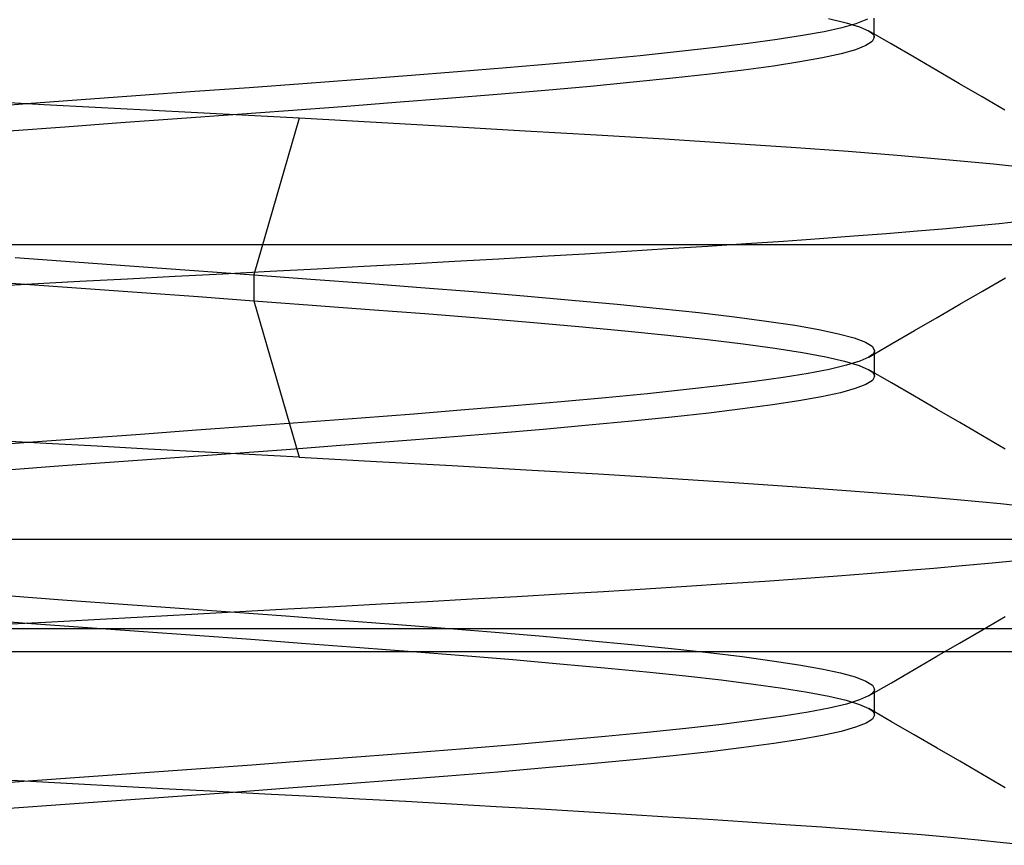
# Model space of a CAD drawing. Header units: millimetres. Extents: x 0 to 93, y 0 to 191.
# Tile 139 of 148: x 85.44 to 86.89, y 186.71 to 187.93. Entities that reach past the tile are written whole.
import ezdxf

# ---------------------------------------------------------------- set-up
doc = ezdxf.new("R2010")
doc.units = ezdxf.units.MM
doc.layers.add('MAIN-2', color=7, linetype='Continuous')

msp = doc.modelspace()

# ---------------------------------------------------------------- linework, layer by layer
at = {"layer": 'MAIN-2'}
for p, q in [((86.6321, 187.9339), (86.6579, 187.9279)), ((86.6321, 187.9339), (86.6579, 187.9279)), ((86.6579, 187.9279), (86.6776, 187.9219)), ((86.6579, 187.9279), (86.6776, 187.9219)), ((86.6873, 187.9321), (86.6724, 187.9263)), ((86.6873, 187.9321), (86.6724, 187.9263)), ((86.6894, 187.9332), (86.6873, 187.9321)), ((86.6894, 187.9332), (86.6873, 187.9321)), ((86.6996, 187.9315), (86.6996, 187.9347)), ((86.6996, 187.9315), (86.6996, 187.9347)), ((86.6996, 187.9283), (86.6996, 187.9315)), ((86.6996, 187.9283), (86.6996, 187.9315)), ((86.6996, 187.9251), (86.6996, 187.9283)), ((86.6996, 187.9251), (86.6996, 187.9283)), ((86.6254, 187.9146), (86.5934, 187.9088)), ((86.6254, 187.9146), (86.5934, 187.9088)), ((86.6518, 187.9204), (86.6254, 187.9146)), ((86.6518, 187.9204), (86.6254, 187.9146)), ((86.6724, 187.9263), (86.6518, 187.9204)), ((86.6724, 187.9263), (86.6518, 187.9204)), ((86.6776, 187.9219), (86.6911, 187.9159)), ((86.6776, 187.9219), (86.6911, 187.9159)), ((86.7247, 187.8965), (86.6911, 187.916)), ((86.7247, 187.8965), (86.6911, 187.916)), ((86.6911, 187.9159), (86.6937, 187.9143)), ((86.6911, 187.9159), (86.6937, 187.9143)), ((86.6937, 187.9143), (86.6958, 187.9126)), ((86.6937, 187.9143), (86.6958, 187.9126)), ((86.6958, 187.9126), (86.6975, 187.9109)), ((86.6958, 187.9126), (86.6975, 187.9109)), ((86.6996, 187.9219), (86.6996, 187.9251)), ((86.6996, 187.9219), (86.6996, 187.9251)), ((86.6996, 187.9188), (86.6996, 187.9219)), ((86.6996, 187.9188), (86.6996, 187.9219)), ((86.6996, 187.9156), (86.6996, 187.9188)), ((86.6996, 187.9156), (86.6996, 187.9188)), ((86.6996, 187.9124), (86.6996, 187.9156)), ((86.6996, 187.9124), (86.6996, 187.9156)), ((86.6996, 187.9092), (86.6996, 187.9124)), ((86.6996, 187.9092), (86.6996, 187.9124)), ((86.556, 187.9029), (86.5131, 187.897)), ((86.556, 187.9029), (86.5131, 187.897)), ((86.5934, 187.9088), (86.556, 187.9029)), ((86.5934, 187.9088), (86.556, 187.9029)), ((86.6965, 187.8999), (86.6873, 187.894)), ((86.6965, 187.8999), (86.6873, 187.894)), ((86.6996, 187.906), (86.6965, 187.8999)), ((86.6996, 187.906), (86.6965, 187.8999)), ((86.6975, 187.9109), (86.6987, 187.9093)), ((86.6975, 187.9109), (86.6987, 187.9093)), ((86.6987, 187.9093), (86.6994, 187.9076)), ((86.6987, 187.9093), (86.6994, 187.9076)), ((86.6994, 187.9076), (86.6996, 187.906)), ((86.6994, 187.9076), (86.6996, 187.906)), ((86.6996, 187.906), (86.6996, 187.9092)), ((86.6996, 187.906), (86.6996, 187.9092)), ((86.4118, 187.8852), (86.3539, 187.8792)), ((86.4118, 187.8852), (86.3539, 187.8792)), ((86.465, 187.8911), (86.4118, 187.8852)), ((86.465, 187.8911), (86.4118, 187.8852)), ((86.5131, 187.897), (86.465, 187.8911)), ((86.5131, 187.897), (86.465, 187.8911)), ((86.672, 187.888), (86.6506, 187.8819)), ((86.672, 187.888), (86.6506, 187.8819)), ((86.6873, 187.894), (86.672, 187.888)), ((86.6873, 187.894), (86.672, 187.888)), ((86.7582, 187.8769), (86.7247, 187.8965)), ((86.7582, 187.8769), (86.7247, 187.8965)), ((86.2918, 187.8732), (86.2259, 187.8672)), ((86.2918, 187.8732), (86.2259, 187.8672)), ((86.3539, 187.8792), (86.2918, 187.8732)), ((86.3539, 187.8792), (86.2918, 187.8732)), ((86.5898, 187.8699), (86.5507, 187.8639)), ((86.5898, 187.8699), (86.5507, 187.8639)), ((86.6232, 187.8759), (86.5898, 187.8699)), ((86.6232, 187.8759), (86.5898, 187.8699)), ((86.6506, 187.8819), (86.6232, 187.8759)), ((86.6506, 187.8819), (86.6232, 187.8759)), ((86.7918, 187.8574), (86.7582, 187.8769)), ((86.7918, 187.8574), (86.7582, 187.8769)), ((86.0843, 187.8553), (86.0097, 187.8494)), ((86.0843, 187.8553), (86.0097, 187.8494)), ((86.1565, 187.8613), (86.0843, 187.8553)), ((86.1565, 187.8613), (86.0843, 187.8553)), ((86.2259, 187.8672), (86.1565, 187.8613)), ((86.2259, 187.8672), (86.1565, 187.8613)), ((86.5062, 187.8579), (86.4566, 187.8519)), ((86.5062, 187.8579), (86.4566, 187.8519)), ((86.5507, 187.8639), (86.5062, 187.8579)), ((86.5507, 187.8639), (86.5062, 187.8579)), ((86.8254, 187.8379), (86.7918, 187.8574)), ((86.8254, 187.8379), (86.7918, 187.8574)), ((85.9334, 187.8436), (85.8555, 187.8377)), ((85.9334, 187.8436), (85.8555, 187.8377)), ((86.0097, 187.8494), (85.9334, 187.8436)), ((86.0097, 187.8494), (85.9334, 187.8436)), ((86.3434, 187.8399), (86.2803, 187.8339)), ((86.3434, 187.8399), (86.2803, 187.8339)), ((86.4023, 187.8459), (86.3434, 187.8399)), ((86.4023, 187.8459), (86.3434, 187.8399)), ((86.4566, 187.8519), (86.4023, 187.8459)), ((86.4566, 187.8519), (86.4023, 187.8459)), ((85.6964, 187.8261), (85.6159, 187.8202)), ((85.6964, 187.8261), (85.6159, 187.8202)), ((85.7764, 187.8319), (85.6964, 187.8261)), ((85.7764, 187.8319), (85.6964, 187.8261)), ((85.8555, 187.8377), (85.7764, 187.8319)), ((85.8555, 187.8377), (85.7764, 187.8319)), ((86.2134, 187.8279), (86.1429, 187.8219)), ((86.2134, 187.8279), (86.1429, 187.8219)), ((86.2803, 187.8339), (86.2134, 187.8279)), ((86.2803, 187.8339), (86.2134, 187.8279)), ((86.8589, 187.8184), (86.8254, 187.8379)), ((86.8589, 187.8184), (86.8254, 187.8379)), ((85.4737, 187.8066), (85.3986, 187.8107)), ((85.4737, 187.8066), (85.3986, 187.8107)), ((85.5351, 187.8144), (85.4546, 187.8085)), ((85.5351, 187.8144), (85.4546, 187.8085)), ((85.6159, 187.8202), (85.5351, 187.8144)), ((85.6159, 187.8202), (85.5351, 187.8144)), ((86.0692, 187.8159), (85.9928, 187.8099)), ((86.0692, 187.8159), (85.9928, 187.8099)), ((86.1429, 187.8219), (86.0692, 187.8159)), ((86.1429, 187.8219), (86.0692, 187.8159)), ((86.8924, 187.7989), (86.8589, 187.8184)), ((86.8924, 187.7989), (86.8589, 187.8184)), ((85.4546, 187.8085), (85.3749, 187.8027)), ((85.4546, 187.8085), (85.3749, 187.8027)), ((85.5491, 187.8027), (85.4737, 187.8066)), ((85.5491, 187.8027), (85.4737, 187.8066)), ((85.6246, 187.7987), (85.5491, 187.8027)), ((85.6246, 187.7987), (85.5491, 187.8027)), ((85.7001, 187.7948), (85.6246, 187.7987)), ((85.7001, 187.7948), (85.6246, 187.7987)), ((85.834, 187.7979), (85.7523, 187.7919)), ((85.834, 187.7979), (85.7523, 187.7919)), ((85.9143, 187.8039), (85.834, 187.7979)), ((85.9143, 187.8039), (85.834, 187.7979)), ((85.9928, 187.8099), (85.9143, 187.8039)), ((85.9928, 187.8099), (85.9143, 187.8039)), ((85.6699, 187.7859), (85.587, 187.7799)), ((85.6699, 187.7859), (85.587, 187.7799)), ((85.7523, 187.7919), (85.6699, 187.7859)), ((85.7523, 187.7919), (85.6699, 187.7859)), ((85.7753, 187.7908), (85.7001, 187.7948)), ((85.7753, 187.7908), (85.7001, 187.7948)), ((85.8501, 187.7868), (85.7753, 187.7908)), ((85.8501, 187.7868), (85.7753, 187.7908)), ((85.8501, 187.7868), (85.7834, 187.5558)), ((85.8501, 187.7868), (85.7834, 187.5558)), ((85.9639, 187.7805), (85.8501, 187.7868)), ((85.9639, 187.7805), (85.8501, 187.7868)), ((85.5042, 187.7739), (85.422, 187.7679)), ((85.5042, 187.7739), (85.422, 187.7679)), ((85.587, 187.7799), (85.5042, 187.7739)), ((85.587, 187.7799), (85.5042, 187.7739)), ((86.0755, 187.7742), (85.9639, 187.7805)), ((86.0755, 187.7742), (85.9639, 187.7805)), ((86.1841, 187.768), (86.0755, 187.7742)), ((86.1841, 187.768), (86.0755, 187.7742)), ((86.2892, 187.7619), (86.1841, 187.768)), ((86.2892, 187.7619), (86.1841, 187.768)), ((86.39, 187.7558), (86.2892, 187.7619)), ((86.39, 187.7558), (86.2892, 187.7619)), ((86.486, 187.7498), (86.39, 187.7558)), ((86.486, 187.7498), (86.39, 187.7558)), ((86.5766, 187.7437), (86.486, 187.7498)), ((86.5766, 187.7437), (86.486, 187.7498)), ((86.6612, 187.7376), (86.5766, 187.7437)), ((86.6612, 187.7376), (86.5766, 187.7437)), ((86.7393, 187.7314), (86.6612, 187.7376)), ((86.7393, 187.7314), (86.6612, 187.7376)), ((86.8108, 187.7251), (86.7393, 187.7314)), ((86.8108, 187.7251), (86.7393, 187.7314)), ((86.8754, 187.7189), (86.8108, 187.7251)), ((86.8754, 187.7189), (86.8108, 187.7251)), ((86.9325, 187.7128), (86.8754, 187.7189)), ((86.9325, 187.7128), (86.8754, 187.7189)), ((86.7633, 187.6205), (86.8063, 187.6242)), ((86.7633, 187.6205), (86.8063, 187.6242)), ((86.8063, 187.6242), (86.8465, 187.628)), ((86.8063, 187.6242), (86.8465, 187.628)), ((86.8465, 187.628), (86.8839, 187.6317)), ((86.8465, 187.628), (86.8839, 187.6317)), ((86.8839, 187.6317), (86.9186, 187.6355)), ((86.8839, 187.6317), (86.9186, 187.6355)), ((86.5653, 187.6057), (86.6184, 187.6094)), ((86.5653, 187.6057), (86.6184, 187.6094)), ((86.6184, 187.6094), (86.6692, 187.6131)), ((86.6184, 187.6094), (86.6692, 187.6131)), ((86.6692, 187.6131), (86.7175, 187.6168)), ((86.6692, 187.6131), (86.7175, 187.6168)), ((86.7175, 187.6168), (86.7633, 187.6205)), ((86.7175, 187.6168), (86.7633, 187.6205)), ((88.5525, 187.6), (82.6475, 187.6)), ((86.334, 187.5908), (86.3944, 187.5946)), ((86.334, 187.5908), (86.3944, 187.5946)), ((86.3944, 187.5946), (86.4532, 187.5983)), ((86.3944, 187.5946), (86.4532, 187.5983)), ((86.4532, 187.5983), (86.5102, 187.602)), ((86.4532, 187.5983), (86.5102, 187.602)), ((86.5102, 187.602), (86.5653, 187.6057)), ((86.5102, 187.602), (86.5653, 187.6057)), ((85.4307, 187.5814), (85.5184, 187.575)), ((85.4307, 187.5814), (85.5184, 187.575)), ((86.0796, 187.5758), (86.1449, 187.5795)), ((86.0796, 187.5758), (86.1449, 187.5795)), ((86.1449, 187.5795), (86.2091, 187.5833)), ((86.1449, 187.5795), (86.2091, 187.5833)), ((86.2091, 187.5833), (86.2722, 187.587)), ((86.2091, 187.5833), (86.2722, 187.587)), ((86.2722, 187.587), (86.334, 187.5908)), ((86.2722, 187.587), (86.334, 187.5908)), ((85.5184, 187.575), (85.6068, 187.5686)), ((85.5184, 187.575), (85.6068, 187.5686)), ((85.6068, 187.5686), (85.6953, 187.5622)), ((85.6068, 187.5686), (85.6953, 187.5622)), ((85.8075, 187.5611), (85.877, 187.5647)), ((85.8075, 187.5611), (85.877, 187.5647)), ((85.877, 187.5647), (85.9456, 187.5684)), ((85.877, 187.5647), (85.9456, 187.5684)), ((85.9456, 187.5684), (86.0132, 187.5721)), ((85.9456, 187.5684), (86.0132, 187.5721)), ((86.0132, 187.5721), (86.0796, 187.5758)), ((86.0132, 187.5721), (86.0796, 187.5758)), ((85.5262, 187.5462), (85.5967, 187.55)), ((85.5262, 187.5462), (85.5967, 187.55)), ((85.5967, 187.55), (85.6672, 187.5537)), ((85.5967, 187.55), (85.6672, 187.5537)), ((85.6672, 187.5537), (85.7375, 187.5574)), ((85.6672, 187.5537), (85.7375, 187.5574)), ((85.6953, 187.5622), (85.7834, 187.5558)), ((85.6953, 187.5622), (85.7834, 187.5558)), ((85.7375, 187.5574), (85.8075, 187.5611)), ((85.7375, 187.5574), (85.8075, 187.5611)), ((85.7834, 187.5558), (85.8674, 187.5496)), ((85.7834, 187.5558), (85.7834, 187.5176)), ((85.7834, 187.5558), (85.8674, 187.5496)), ((85.7834, 187.5558), (85.7834, 187.5176)), ((85.8674, 187.5496), (85.9497, 187.5434)), ((85.8674, 187.5496), (85.9497, 187.5434)), ((86.8595, 187.5319), (86.8931, 187.5513)), ((86.8595, 187.5319), (86.8931, 187.5513)), ((85.3706, 187.5476), (85.4524, 187.5416)), ((85.3706, 187.5476), (85.4524, 187.5416)), ((85.3856, 187.5386), (85.4557, 187.5424)), ((85.3856, 187.5386), (85.4557, 187.5424)), ((85.4524, 187.5416), (85.5351, 187.5356)), ((85.4524, 187.5416), (85.5351, 187.5356)), ((85.4557, 187.5424), (85.5262, 187.5462)), ((85.4557, 187.5424), (85.5262, 187.5462)), ((85.5351, 187.5356), (85.6181, 187.5296)), ((85.5351, 187.5356), (85.6181, 187.5296)), ((85.9497, 187.5434), (86.0299, 187.5372)), ((85.9497, 187.5434), (86.0299, 187.5372)), ((86.0299, 187.5372), (86.1074, 187.531)), ((86.0299, 187.5372), (86.1074, 187.531)), ((85.6181, 187.5296), (85.701, 187.5236)), ((85.6181, 187.5296), (85.701, 187.5236)), ((85.701, 187.5236), (85.7834, 187.5176)), ((85.701, 187.5236), (85.7834, 187.5176)), ((86.1074, 187.531), (86.1819, 187.5248)), ((86.1074, 187.531), (86.1819, 187.5248)), ((86.1819, 187.5248), (86.2528, 187.5186)), ((86.1819, 187.5248), (86.2528, 187.5186)), ((86.826, 187.5124), (86.8595, 187.5319)), ((86.826, 187.5124), (86.8595, 187.5319)), ((85.7834, 187.5176), (85.8501, 187.2865)), ((85.7834, 187.5176), (85.8695, 187.5112)), ((85.7834, 187.5176), (85.8501, 187.2865)), ((85.7834, 187.5176), (85.8695, 187.5112)), ((85.8695, 187.5112), (85.9539, 187.5048)), ((85.8695, 187.5112), (85.9539, 187.5048)), ((85.9539, 187.5048), (86.036, 187.4985)), ((85.9539, 187.5048), (86.036, 187.4985)), ((86.2528, 187.5186), (86.3198, 187.5124)), ((86.2528, 187.5186), (86.3198, 187.5124)), ((86.3198, 187.5124), (86.3825, 187.5062)), ((86.3198, 187.5124), (86.3825, 187.5062)), ((86.3825, 187.5062), (86.4404, 187.5)), ((86.3825, 187.5062), (86.4404, 187.5)), ((86.7924, 187.4929), (86.826, 187.5124)), ((86.7924, 187.4929), (86.826, 187.5124)), ((86.036, 187.4985), (86.1152, 187.4921)), ((86.036, 187.4985), (86.1152, 187.4921)), ((86.1152, 187.4921), (86.1911, 187.4857)), ((86.1152, 187.4921), (86.1911, 187.4857)), ((86.4404, 187.5), (86.4933, 187.4937)), ((86.4404, 187.5), (86.4933, 187.4937)), ((86.4933, 187.4937), (86.5406, 187.4875)), ((86.4933, 187.4937), (86.5406, 187.4875)), ((86.7588, 187.4734), (86.7924, 187.4929)), ((86.7588, 187.4734), (86.7924, 187.4929)), ((86.1911, 187.4857), (86.2633, 187.4793)), ((86.1911, 187.4857), (86.2633, 187.4793)), ((86.2633, 187.4793), (86.3313, 187.473)), ((86.2633, 187.4793), (86.3313, 187.473)), ((86.5406, 187.4875), (86.5821, 187.4813)), ((86.5406, 187.4875), (86.5821, 187.4813)), ((86.5821, 187.4813), (86.6176, 187.4751)), ((86.5821, 187.4813), (86.6176, 187.4751)), ((86.3313, 187.473), (86.3947, 187.4666)), ((86.3313, 187.473), (86.3947, 187.4666)), ((86.3947, 187.4666), (86.4531, 187.4603)), ((86.3947, 187.4666), (86.4531, 187.4603)), ((86.6176, 187.4751), (86.6469, 187.4689)), ((86.6176, 187.4751), (86.6469, 187.4689)), ((86.6469, 187.4689), (86.6699, 187.4627)), ((86.6469, 187.4689), (86.6699, 187.4627)), ((86.6699, 187.4627), (86.6865, 187.4565)), ((86.6699, 187.4627), (86.6865, 187.4565)), ((86.7252, 187.4538), (86.7588, 187.4734)), ((86.7252, 187.4538), (86.7588, 187.4734)), ((86.4531, 187.4603), (86.5059, 187.4539)), ((86.4531, 187.4603), (86.5059, 187.4539)), ((86.5059, 187.4539), (86.5529, 187.4475)), ((86.5059, 187.4539), (86.5529, 187.4475)), ((86.5529, 187.4475), (86.5936, 187.4411)), ((86.5529, 187.4475), (86.5936, 187.4411)), ((86.6865, 187.4565), (86.6966, 187.4503)), ((86.6865, 187.4565), (86.6966, 187.4503)), ((86.6916, 187.4343), (86.7252, 187.4538)), ((86.6916, 187.4343), (86.7252, 187.4538)), ((86.6966, 187.4503), (86.7, 187.444)), ((86.6966, 187.4503), (86.7, 187.444)), ((86.5936, 187.4411), (86.628, 187.4348)), ((86.5936, 187.4411), (86.628, 187.4348)), ((86.628, 187.4348), (86.6558, 187.4284)), ((86.628, 187.4348), (86.6558, 187.4284)), ((86.6916, 187.4343), (86.6782, 187.4283)), ((86.6916, 187.4343), (86.6782, 187.4283)), ((86.6942, 187.436), (86.6916, 187.4343)), ((86.6942, 187.436), (86.6916, 187.4343)), ((86.6962, 187.4376), (86.6942, 187.436)), ((86.6962, 187.4376), (86.6942, 187.436)), ((86.6979, 187.4392), (86.6962, 187.4376)), ((86.6979, 187.4392), (86.6962, 187.4376)), ((86.699, 187.4408), (86.6979, 187.4392)), ((86.699, 187.4408), (86.6979, 187.4392)), ((86.6997, 187.4424), (86.699, 187.4408)), ((86.6997, 187.4424), (86.699, 187.4408)), ((86.7, 187.444), (86.6997, 187.4424)), ((86.7, 187.444), (86.6997, 187.4424)), ((86.7, 187.4408), (86.7, 187.444)), ((86.7, 187.4408), (86.7, 187.444)), ((86.7, 187.4377), (86.7, 187.4408)), ((86.7, 187.4377), (86.7, 187.4408)), ((86.7, 187.4345), (86.7, 187.4377)), ((86.7, 187.4345), (86.7, 187.4377)), ((86.7, 187.4313), (86.7, 187.4345)), ((86.7, 187.4313), (86.7, 187.4345)), ((86.6586, 187.4223), (86.6331, 187.4163)), ((86.6586, 187.4223), (86.6331, 187.4163)), ((86.6558, 187.4284), (86.677, 187.422)), ((86.6558, 187.4284), (86.677, 187.422)), ((86.6782, 187.4283), (86.6586, 187.4223)), ((86.6782, 187.4283), (86.6586, 187.4223)), ((86.677, 187.422), (86.6914, 187.4157)), ((86.677, 187.422), (86.6914, 187.4157)), ((86.7, 187.4281), (86.7, 187.4313)), ((86.7, 187.4281), (86.7, 187.4313)), ((86.7, 187.4249), (86.7, 187.4281)), ((86.7, 187.4249), (86.7, 187.4281)), ((86.7, 187.4217), (86.7, 187.4249)), ((86.7, 187.4217), (86.7, 187.4249)), ((86.7, 187.4185), (86.7, 187.4217)), ((86.7, 187.4185), (86.7, 187.4217)), ((86.7, 187.4154), (86.7, 187.4185)), ((86.7, 187.4154), (86.7, 187.4185)), ((86.5649, 187.4043), (86.5225, 187.3983)), ((86.5649, 187.4043), (86.5225, 187.3983)), ((86.6018, 187.4103), (86.5649, 187.4043)), ((86.6018, 187.4103), (86.5649, 187.4043)), ((86.6331, 187.4163), (86.6018, 187.4103)), ((86.6331, 187.4163), (86.6018, 187.4103)), ((86.6914, 187.4157), (86.694, 187.414)), ((86.6914, 187.4157), (86.694, 187.414)), ((86.725, 187.3962), (86.6915, 187.4157)), ((86.725, 187.3962), (86.6915, 187.4157)), ((86.694, 187.414), (86.6962, 187.4124)), ((86.694, 187.414), (86.6962, 187.4124)), ((86.6962, 187.4124), (86.6978, 187.4107)), ((86.6962, 187.4124), (86.6978, 187.4107)), ((86.7, 187.4058), (86.6968, 187.3998)), ((86.7, 187.4058), (86.6968, 187.3998)), ((86.6978, 187.4107), (86.699, 187.4091)), ((86.6978, 187.4107), (86.699, 187.4091)), ((86.699, 187.4091), (86.6997, 187.4074)), ((86.699, 187.4091), (86.6997, 187.4074)), ((86.6997, 187.4074), (86.7, 187.4058)), ((86.6997, 187.4074), (86.7, 187.4058)), ((86.7, 187.4122), (86.7, 187.4154)), ((86.7, 187.4122), (86.7, 187.4154)), ((86.7, 187.409), (86.7, 187.4122)), ((86.7, 187.409), (86.7, 187.4122)), ((86.7, 187.4058), (86.7, 187.409)), ((86.7, 187.4058), (86.7, 187.409)), ((86.4749, 187.3923), (86.4221, 187.3863)), ((86.4749, 187.3923), (86.4221, 187.3863)), ((86.5225, 187.3983), (86.4749, 187.3923)), ((86.5225, 187.3983), (86.4749, 187.3923)), ((86.6872, 187.3938), (86.6714, 187.3878)), ((86.6872, 187.3938), (86.6714, 187.3878)), ((86.6968, 187.3998), (86.6872, 187.3938)), ((86.6968, 187.3998), (86.6872, 187.3938)), ((86.7587, 187.3766), (86.725, 187.3962)), ((86.7587, 187.3766), (86.725, 187.3962)), ((86.3028, 187.3743), (86.237, 187.3683)), ((86.3028, 187.3743), (86.237, 187.3683)), ((86.3646, 187.3803), (86.3028, 187.3743)), ((86.3646, 187.3803), (86.3028, 187.3743)), ((86.4221, 187.3863), (86.3646, 187.3803)), ((86.4221, 187.3863), (86.3646, 187.3803)), ((86.6218, 187.3758), (86.5883, 187.3698)), ((86.6218, 187.3758), (86.5883, 187.3698)), ((86.6495, 187.3818), (86.6218, 187.3758)), ((86.6495, 187.3818), (86.6218, 187.3758)), ((86.6714, 187.3878), (86.6495, 187.3818)), ((86.6714, 187.3878), (86.6495, 187.3818)), ((86.7922, 187.3571), (86.7587, 187.3766)), ((86.7922, 187.3571), (86.7587, 187.3766)), ((86.1676, 187.3623), (86.095, 187.3563)), ((86.1676, 187.3623), (86.095, 187.3563)), ((86.237, 187.3683), (86.1676, 187.3623)), ((86.237, 187.3683), (86.1676, 187.3623)), ((86.5493, 187.3638), (86.5049, 187.3578)), ((86.5493, 187.3638), (86.5049, 187.3578)), ((86.5883, 187.3698), (86.5493, 187.3638)), ((86.5883, 187.3698), (86.5493, 187.3638)), ((86.0197, 187.3503), (85.942, 187.3443)), ((86.0197, 187.3503), (85.942, 187.3443)), ((86.095, 187.3563), (86.0197, 187.3503)), ((86.095, 187.3563), (86.0197, 187.3503)), ((86.4006, 187.3458), (86.3414, 187.3398)), ((86.4006, 187.3458), (86.3414, 187.3398)), ((86.4552, 187.3518), (86.4006, 187.3458)), ((86.4552, 187.3518), (86.4006, 187.3458)), ((86.5049, 187.3578), (86.4552, 187.3518)), ((86.5049, 187.3578), (86.4552, 187.3518)), ((86.8258, 187.3376), (86.7922, 187.3571)), ((86.8258, 187.3376), (86.7922, 187.3571)), ((85.781, 187.3323), (85.6987, 187.3263)), ((85.781, 187.3323), (85.6987, 187.3263)), ((85.8622, 187.3383), (85.781, 187.3323)), ((85.8622, 187.3383), (85.781, 187.3323)), ((85.942, 187.3443), (85.8622, 187.3383)), ((85.942, 187.3443), (85.8622, 187.3383)), ((86.278, 187.3338), (86.2107, 187.3277)), ((86.278, 187.3338), (86.2107, 187.3277)), ((86.3414, 187.3398), (86.278, 187.3338)), ((86.3414, 187.3398), (86.278, 187.3338)), ((86.8593, 187.3181), (86.8258, 187.3376)), ((86.8593, 187.3181), (86.8258, 187.3376)), ((85.6158, 187.3203), (85.5329, 187.3143)), ((85.6158, 187.3203), (85.5329, 187.3143)), ((85.6987, 187.3263), (85.6158, 187.3203)), ((85.6987, 187.3263), (85.6158, 187.3203)), ((86.0664, 187.3158), (85.9901, 187.3097)), ((86.0664, 187.3158), (85.9901, 187.3097)), ((86.1401, 187.3217), (86.0664, 187.3158)), ((86.1401, 187.3217), (86.0664, 187.3158)), ((86.2107, 187.3277), (86.1401, 187.3217)), ((86.2107, 187.3277), (86.1401, 187.3217)), ((86.8929, 187.2986), (86.8593, 187.3181)), ((86.8929, 187.2986), (86.8593, 187.3181)), ((85.4503, 187.3083), (85.3686, 187.3023)), ((85.4503, 187.3083), (85.3686, 187.3023)), ((85.4769, 187.3068), (85.4019, 187.3107)), ((85.4769, 187.3068), (85.4019, 187.3107)), ((85.5329, 187.3143), (85.4503, 187.3083)), ((85.5329, 187.3143), (85.4503, 187.3083)), ((85.5521, 187.3028), (85.4769, 187.3068)), ((85.5521, 187.3028), (85.4769, 187.3068)), ((85.6273, 187.2987), (85.5521, 187.3028)), ((85.6273, 187.2987), (85.5521, 187.3028)), ((85.9115, 187.3037), (85.8312, 187.2977)), ((85.9115, 187.3037), (85.8312, 187.2977)), ((85.9901, 187.3097), (85.9115, 187.3037)), ((85.9901, 187.3097), (85.9115, 187.3037)), ((85.7021, 187.2946), (85.6273, 187.2987)), ((85.7021, 187.2946), (85.6273, 187.2987)), ((85.7495, 187.2917), (85.6669, 187.2857)), ((85.7495, 187.2917), (85.6669, 187.2857)), ((85.7764, 187.2906), (85.7021, 187.2946)), ((85.7764, 187.2906), (85.7021, 187.2946)), ((85.8312, 187.2977), (85.7495, 187.2917)), ((85.8312, 187.2977), (85.7495, 187.2917)), ((85.8501, 187.2865), (85.7764, 187.2906)), ((85.8501, 187.2865), (85.7764, 187.2906)), ((85.5011, 187.2737), (85.4187, 187.2677)), ((85.5011, 187.2737), (85.4187, 187.2677)), ((85.5839, 187.2797), (85.5011, 187.2737)), ((85.5839, 187.2797), (85.5011, 187.2737)), ((85.6669, 187.2857), (85.5839, 187.2797)), ((85.6669, 187.2857), (85.5839, 187.2797)), ((85.8501, 187.2865), (85.9644, 187.2804)), ((85.8501, 187.2865), (85.9644, 187.2804)), ((85.9644, 187.2804), (86.0764, 187.2743)), ((85.9644, 187.2804), (86.0764, 187.2743)), ((86.0764, 187.2743), (86.1855, 187.2682)), ((86.0764, 187.2743), (86.1855, 187.2682)), ((86.1855, 187.2682), (86.2916, 187.262)), ((86.1855, 187.2682), (86.2916, 187.262)), ((86.2916, 187.262), (86.3943, 187.2556)), ((86.2916, 187.262), (86.3943, 187.2556)), ((86.3943, 187.2556), (86.4926, 187.2492)), ((86.3943, 187.2556), (86.4926, 187.2492)), ((86.4926, 187.2492), (86.585, 187.2428)), ((86.4926, 187.2492), (86.585, 187.2428)), ((86.585, 187.2428), (86.6711, 187.2366)), ((86.585, 187.2428), (86.6711, 187.2366)), ((86.6711, 187.2366), (86.7502, 187.2304)), ((86.6711, 187.2366), (86.7502, 187.2304)), ((86.7502, 187.2304), (86.822, 187.2243)), ((86.7502, 187.2304), (86.822, 187.2243)), ((86.822, 187.2243), (86.8859, 187.2181)), ((86.822, 187.2243), (86.8859, 187.2181)), ((86.8859, 187.2181), (86.9418, 187.2119)), ((86.8859, 187.2181), (86.9418, 187.2119)), ((82.9, 187.1657), (91.9, 187.1657)), ((86.8294, 187.1266), (86.8683, 187.1302)), ((86.8294, 187.1266), (86.8683, 187.1302)), ((86.8683, 187.1302), (86.9044, 187.1339)), ((86.8683, 187.1302), (86.9044, 187.1339)), ((86.6451, 187.1115), (86.6953, 187.1154)), ((86.6451, 187.1115), (86.6953, 187.1154)), ((86.6953, 187.1154), (86.7428, 187.1192)), ((86.6953, 187.1154), (86.7428, 187.1192)), ((86.7428, 187.1192), (86.7875, 187.1229)), ((86.7428, 187.1192), (86.7875, 187.1229)), ((86.7875, 187.1229), (86.8294, 187.1266)), ((86.7875, 187.1229), (86.8294, 187.1266)), ((86.4221, 187.0961), (86.4809, 187.1)), ((86.4221, 187.0961), (86.4809, 187.1)), ((86.4809, 187.1), (86.5378, 187.1038)), ((86.4809, 187.1), (86.5378, 187.1038)), ((86.5378, 187.1038), (86.5926, 187.1077)), ((86.5378, 187.1038), (86.5926, 187.1077)), ((86.5926, 187.1077), (86.6451, 187.1115)), ((86.5926, 187.1077), (86.6451, 187.1115)), ((86.1716, 187.0811), (86.2361, 187.0848)), ((86.1716, 187.0811), (86.2361, 187.0848)), ((86.2361, 187.0848), (86.2995, 187.0885)), ((86.2361, 187.0848), (86.2995, 187.0885)), ((86.2995, 187.0885), (86.3616, 187.0923)), ((86.2995, 187.0885), (86.3616, 187.0923)), ((86.3616, 187.0923), (86.4221, 187.0961)), ((86.3616, 187.0923), (86.4221, 187.0961)), ((85.4186, 187.0823), (85.5009, 187.0763)), ((85.4186, 187.0823), (85.5009, 187.0763)), ((85.5009, 187.0763), (85.5837, 187.0703)), ((85.5009, 187.0763), (85.5837, 187.0703)), ((85.5837, 187.0703), (85.6666, 187.0643)), ((85.5837, 187.0703), (85.6666, 187.0643)), ((85.9029, 187.0664), (85.9715, 187.0701)), ((85.9029, 187.0664), (85.9715, 187.0701)), ((85.9715, 187.0701), (86.0392, 187.0738)), ((85.9715, 187.0701), (86.0392, 187.0738)), ((86.0392, 187.0738), (86.1059, 187.0775)), ((86.0392, 187.0738), (86.1059, 187.0775)), ((86.1059, 187.0775), (86.1716, 187.0811)), ((86.1059, 187.0775), (86.1716, 187.0811)), ((85.6197, 187.051), (85.6916, 187.0549)), ((85.6197, 187.051), (85.6916, 187.0549)), ((85.6666, 187.0643), (85.7491, 187.0583)), ((85.6666, 187.0643), (85.7491, 187.0583)), ((85.6916, 187.0549), (85.7628, 187.0588)), ((85.6916, 187.0549), (85.7628, 187.0588)), ((85.7491, 187.0583), (85.8308, 187.0523)), ((85.7491, 187.0583), (85.8308, 187.0523)), ((85.7628, 187.0588), (85.8333, 187.0626)), ((85.7628, 187.0588), (85.8333, 187.0626)), ((85.8333, 187.0626), (85.9029, 187.0664)), ((85.8333, 187.0626), (85.9029, 187.0664)), ((85.3665, 187.0479), (85.4482, 187.0419)), ((85.3665, 187.0479), (85.4482, 187.0419)), ((85.4044, 187.0395), (85.4758, 187.0433)), ((85.4044, 187.0395), (85.4758, 187.0433)), ((85.4482, 187.0419), (85.5308, 187.0359)), ((85.4482, 187.0419), (85.5308, 187.0359)), ((85.4758, 187.0433), (85.5477, 187.0471)), ((85.4758, 187.0433), (85.5477, 187.0471)), ((85.5477, 187.0471), (85.6197, 187.051)), ((85.5477, 187.0471), (85.6197, 187.051)), ((85.8308, 187.0523), (85.9111, 187.0463)), ((85.8308, 187.0523), (85.9111, 187.0463)), ((85.9111, 187.0463), (85.9896, 187.0403)), ((85.9111, 187.0463), (85.9896, 187.0403)), ((85.9896, 187.0403), (86.066, 187.0343)), ((85.9896, 187.0403), (86.066, 187.0343)), ((86.8591, 187.0318), (86.8927, 187.0513)), ((86.8591, 187.0318), (86.8927, 187.0513)), ((91.1, 187.0331), (83.4, 187.0331)), ((85.5308, 187.0359), (85.6137, 187.0299)), ((85.5308, 187.0359), (85.6137, 187.0299)), ((85.6137, 187.0299), (85.6966, 187.0239)), ((85.6137, 187.0299), (85.6966, 187.0239)), ((86.066, 187.0343), (86.1397, 187.0283)), ((86.066, 187.0343), (86.1397, 187.0283)), ((86.1397, 187.0283), (86.2104, 187.0223)), ((86.1397, 187.0283), (86.2104, 187.0223)), ((86.8256, 187.0124), (86.8591, 187.0318)), ((86.8256, 187.0124), (86.8591, 187.0318)), ((85.6966, 187.0239), (85.7789, 187.0179)), ((85.6966, 187.0239), (85.7789, 187.0179)), ((85.7789, 187.0179), (85.8601, 187.0119)), ((85.7789, 187.0179), (85.8601, 187.0119)), ((85.8601, 187.0119), (85.9398, 187.0059)), ((85.8601, 187.0119), (85.9398, 187.0059)), ((86.2104, 187.0223), (86.2777, 187.0163)), ((86.2104, 187.0223), (86.2777, 187.0163)), ((86.2777, 187.0163), (86.3411, 187.0103)), ((86.2777, 187.0163), (86.3411, 187.0103)), ((86.792, 186.9928), (86.8256, 187.0124)), ((86.792, 186.9928), (86.8256, 187.0124)), ((5, 187), (87.4, 187)), ((85.9398, 187.0059), (86.0177, 186.9999)), ((85.9398, 187.0059), (86.0177, 186.9999)), ((86.0177, 186.9999), (86.0931, 186.9939)), ((86.0177, 186.9999), (86.0931, 186.9939)), ((86.3411, 187.0103), (86.4003, 187.0043)), ((86.3411, 187.0103), (86.4003, 187.0043)), ((86.4003, 187.0043), (86.4548, 186.9983)), ((86.4003, 187.0043), (86.4548, 186.9983)), ((86.4548, 186.9983), (86.5044, 186.9923)), ((86.4548, 186.9983), (86.5044, 186.9923)), ((86.0931, 186.9939), (86.1658, 186.9879)), ((86.0931, 186.9939), (86.1658, 186.9879)), ((86.1658, 186.9879), (86.2354, 186.9819)), ((86.1658, 186.9879), (86.2354, 186.9819)), ((86.2354, 186.9819), (86.3013, 186.9759)), ((86.2354, 186.9819), (86.3013, 186.9759)), ((86.5044, 186.9923), (86.5488, 186.9863)), ((86.5044, 186.9923), (86.5488, 186.9863)), ((86.5488, 186.9863), (86.588, 186.9803)), ((86.5488, 186.9863), (86.588, 186.9803)), ((86.7584, 186.9733), (86.792, 186.9928)), ((86.7584, 186.9733), (86.792, 186.9928)), ((86.3013, 186.9759), (86.3632, 186.9699)), ((86.3013, 186.9759), (86.3632, 186.9699)), ((86.3632, 186.9699), (86.4208, 186.9639)), ((86.3632, 186.9699), (86.4208, 186.9639)), ((86.588, 186.9803), (86.6216, 186.9743)), ((86.588, 186.9803), (86.6216, 186.9743)), ((86.6216, 186.9743), (86.6495, 186.9683)), ((86.6216, 186.9743), (86.6495, 186.9683)), ((86.6495, 186.9683), (86.6714, 186.9623)), ((86.6495, 186.9683), (86.6714, 186.9623)), ((86.7248, 186.9538), (86.7584, 186.9733)), ((86.7248, 186.9538), (86.7584, 186.9733)), ((86.4208, 186.9639), (86.4735, 186.9579)), ((86.4208, 186.9639), (86.4735, 186.9579)), ((86.4735, 186.9579), (86.5213, 186.9519)), ((86.4735, 186.9579), (86.5213, 186.9519)), ((86.6714, 186.9623), (86.6872, 186.9563)), ((86.6714, 186.9623), (86.6872, 186.9563)), ((86.6872, 186.9563), (86.6967, 186.9503)), ((86.6872, 186.9563), (86.6967, 186.9503)), ((86.6912, 186.9342), (86.7248, 186.9538)), ((86.6912, 186.9342), (86.7248, 186.9538)), ((86.5213, 186.9519), (86.5638, 186.9458)), ((86.5213, 186.9519), (86.5638, 186.9458)), ((86.5638, 186.9458), (86.601, 186.9398)), ((86.5638, 186.9458), (86.601, 186.9398)), ((86.601, 186.9398), (86.6325, 186.9338)), ((86.601, 186.9398), (86.6325, 186.9338)), ((86.6976, 186.9393), (86.696, 186.9376)), ((86.6976, 186.9393), (86.696, 186.9376)), ((86.6967, 186.9503), (86.6998, 186.9443)), ((86.6967, 186.9503), (86.6998, 186.9443)), ((86.6988, 186.941), (86.6976, 186.9393)), ((86.6988, 186.941), (86.6976, 186.9393)), ((86.6996, 186.9426), (86.6988, 186.941)), ((86.6996, 186.9426), (86.6988, 186.941)), ((86.6998, 186.9443), (86.6996, 186.9426)), ((86.6998, 186.9443), (86.6996, 186.9426)), ((86.6998, 186.9411), (86.6998, 186.9443)), ((86.6998, 186.9411), (86.6998, 186.9443)), ((86.6998, 186.9379), (86.6998, 186.9411)), ((86.6998, 186.9379), (86.6998, 186.9411)), ((86.6998, 186.9347), (86.6998, 186.9379)), ((86.6998, 186.9347), (86.6998, 186.9379)), ((86.6325, 186.9338), (86.6582, 186.9278)), ((86.6325, 186.9338), (86.6582, 186.9278)), ((86.6582, 186.9278), (86.6779, 186.9218)), ((86.6582, 186.9278), (86.6779, 186.9218)), ((86.6778, 186.9283), (86.6584, 186.9223)), ((86.6778, 186.9283), (86.6584, 186.9223)), ((86.6912, 186.9343), (86.6778, 186.9283)), ((86.6912, 186.9343), (86.6778, 186.9283)), ((86.6938, 186.936), (86.6912, 186.9343)), ((86.6938, 186.936), (86.6912, 186.9343)), ((86.696, 186.9376), (86.6938, 186.936)), ((86.696, 186.9376), (86.6938, 186.936)), ((86.6998, 186.9315), (86.6998, 186.9347)), ((86.6998, 186.9315), (86.6998, 186.9347)), ((86.6998, 186.9283), (86.6998, 186.9315)), ((86.6998, 186.9283), (86.6998, 186.9315)), ((86.6998, 186.9252), (86.6998, 186.9283)), ((86.6998, 186.9252), (86.6998, 186.9283)), ((86.6998, 186.922), (86.6998, 186.9252)), ((86.6998, 186.922), (86.6998, 186.9252)), ((86.6019, 186.9103), (86.5649, 186.9043)), ((86.6019, 186.9103), (86.5649, 186.9043)), ((86.6331, 186.9163), (86.6019, 186.9103)), ((86.6331, 186.9163), (86.6019, 186.9103)), ((86.6584, 186.9223), (86.6331, 186.9163)), ((86.6584, 186.9223), (86.6331, 186.9163)), ((86.6779, 186.9218), (86.6914, 186.9158)), ((86.6779, 186.9218), (86.6914, 186.9158)), ((86.6914, 186.9158), (86.694, 186.9142)), ((86.6914, 186.9158), (86.694, 186.9142)), ((86.725, 186.8963), (86.6915, 186.9159)), ((86.725, 186.8963), (86.6915, 186.9159)), ((86.694, 186.9142), (86.6961, 186.9126)), ((86.694, 186.9142), (86.6961, 186.9126)), ((86.6961, 186.9126), (86.6977, 186.9109)), ((86.6961, 186.9126), (86.6977, 186.9109)), ((86.6977, 186.9109), (86.6989, 186.9093)), ((86.6977, 186.9109), (86.6989, 186.9093)), ((86.6989, 186.9093), (86.6996, 186.9077)), ((86.6989, 186.9093), (86.6996, 186.9077)), ((86.6998, 186.9188), (86.6998, 186.922)), ((86.6998, 186.9188), (86.6998, 186.922)), ((86.6998, 186.9156), (86.6998, 186.9188)), ((86.6998, 186.9156), (86.6998, 186.9188)), ((86.6998, 186.9124), (86.6998, 186.9156)), ((86.6998, 186.9124), (86.6998, 186.9156)), ((86.6998, 186.9093), (86.6998, 186.9124)), ((86.6998, 186.9093), (86.6998, 186.9124)), ((86.6998, 186.9061), (86.6998, 186.9093)), ((86.6998, 186.9061), (86.6998, 186.9093)), ((86.5223, 186.8983), (86.4744, 186.8923)), ((86.5223, 186.8983), (86.4744, 186.8923)), ((86.5649, 186.9043), (86.5223, 186.8983)), ((86.5649, 186.9043), (86.5223, 186.8983)), ((86.6874, 186.894), (86.672, 186.888)), ((86.6874, 186.894), (86.672, 186.888)), ((86.6967, 186.9), (86.6874, 186.894)), ((86.6967, 186.9), (86.6874, 186.894)), ((86.6998, 186.906), (86.6967, 186.9)), ((86.6998, 186.906), (86.6967, 186.9)), ((86.6996, 186.9077), (86.6998, 186.906)), ((86.6996, 186.9077), (86.6998, 186.906)), ((86.7586, 186.8768), (86.725, 186.8963)), ((86.7586, 186.8768), (86.725, 186.8963)), ((86.3641, 186.8803), (86.3023, 186.8743)), ((86.3641, 186.8803), (86.3023, 186.8743)), ((86.4215, 186.8863), (86.3641, 186.8803)), ((86.4215, 186.8863), (86.3641, 186.8803)), ((86.4744, 186.8923), (86.4215, 186.8863)), ((86.4744, 186.8923), (86.4215, 186.8863)), ((86.6506, 186.882), (86.6233, 186.876)), ((86.6506, 186.882), (86.6233, 186.876)), ((86.672, 186.888), (86.6506, 186.882)), ((86.672, 186.888), (86.6506, 186.882)), ((86.2367, 186.8683), (86.1674, 186.8623)), ((86.2367, 186.8683), (86.1674, 186.8623)), ((86.3023, 186.8743), (86.2367, 186.8683)), ((86.3023, 186.8743), (86.2367, 186.8683)), ((86.5902, 186.87), (86.5513, 186.864)), ((86.5902, 186.87), (86.5513, 186.864)), ((86.6233, 186.876), (86.5902, 186.87)), ((86.6233, 186.876), (86.5902, 186.87)), ((86.7922, 186.8573), (86.7586, 186.8768)), ((86.7922, 186.8573), (86.7586, 186.8768)), ((86.0949, 186.8563), (86.0194, 186.8503)), ((86.0949, 186.8563), (86.0194, 186.8503)), ((86.1674, 186.8623), (86.0949, 186.8563)), ((86.1674, 186.8623), (86.0949, 186.8563)), ((86.4572, 186.852), (86.4028, 186.846)), ((86.4572, 186.852), (86.4028, 186.846)), ((86.5068, 186.858), (86.4572, 186.852)), ((86.5068, 186.858), (86.4572, 186.852)), ((86.5513, 186.864), (86.5068, 186.858)), ((86.5513, 186.864), (86.5068, 186.858)), ((86.8257, 186.8378), (86.7922, 186.8573)), ((86.8257, 186.8378), (86.7922, 186.8573)), ((85.8618, 186.8383), (85.7805, 186.8323)), ((85.8618, 186.8383), (85.7805, 186.8323)), ((85.9416, 186.8443), (85.8618, 186.8383)), ((85.9416, 186.8443), (85.8618, 186.8383)), ((86.0194, 186.8503), (85.9416, 186.8443)), ((86.0194, 186.8503), (85.9416, 186.8443)), ((86.3439, 186.84), (86.2808, 186.834)), ((86.3439, 186.84), (86.2808, 186.834)), ((86.4028, 186.846), (86.3439, 186.84)), ((86.4028, 186.846), (86.3439, 186.84)), ((86.8592, 186.8183), (86.8257, 186.8378)), ((86.8592, 186.8183), (86.8257, 186.8378)), ((85.6983, 186.8263), (85.6155, 186.8203)), ((85.6983, 186.8263), (85.6155, 186.8203)), ((85.7805, 186.8323), (85.6983, 186.8263)), ((85.7805, 186.8323), (85.6983, 186.8263)), ((86.1434, 186.822), (86.0699, 186.816)), ((86.1434, 186.822), (86.0699, 186.816)), ((86.2138, 186.828), (86.1434, 186.822)), ((86.2138, 186.828), (86.1434, 186.822)), ((86.2808, 186.834), (86.2138, 186.828)), ((86.2808, 186.834), (86.2138, 186.828)), ((85.4501, 186.8083), (85.3685, 186.8023)), ((85.4501, 186.8083), (85.3685, 186.8023)), ((85.4445, 186.8083), (85.3736, 186.8121)), ((85.4445, 186.8083), (85.3736, 186.8121)), ((85.5157, 186.8044), (85.4445, 186.8083)), ((85.5157, 186.8044), (85.4445, 186.8083)), ((85.5326, 186.8143), (85.4501, 186.8083)), ((85.5326, 186.8143), (85.4501, 186.8083)), ((85.6155, 186.8203), (85.5326, 186.8143)), ((85.6155, 186.8203), (85.5326, 186.8143)), ((85.9936, 186.81), (85.915, 186.804)), ((85.9936, 186.81), (85.915, 186.804)), ((86.0699, 186.816), (85.9936, 186.81)), ((86.0699, 186.816), (85.9936, 186.81)), ((86.8928, 186.7988), (86.8592, 186.8183)), ((86.8928, 186.7988), (86.8592, 186.8183)), ((85.587, 186.8006), (85.5157, 186.8044)), ((85.587, 186.8006), (85.5157, 186.8044)), ((85.6582, 186.7968), (85.587, 186.8006)), ((85.6582, 186.7968), (85.587, 186.8006)), ((85.7292, 186.7931), (85.6582, 186.7968)), ((85.7292, 186.7931), (85.6582, 186.7968)), ((85.7998, 186.7894), (85.7292, 186.7931)), ((85.7998, 186.7894), (85.7292, 186.7931)), ((85.8347, 186.798), (85.753, 186.792)), ((85.8347, 186.798), (85.753, 186.792)), ((85.915, 186.804), (85.8347, 186.798)), ((85.915, 186.804), (85.8347, 186.798)), ((85.5876, 186.78), (85.5048, 186.774)), ((85.5876, 186.78), (85.5048, 186.774)), ((85.6705, 186.786), (85.5876, 186.78)), ((85.6705, 186.786), (85.5876, 186.78)), ((85.753, 186.792), (85.6705, 186.786)), ((85.753, 186.792), (85.6705, 186.786)), ((85.8699, 186.7857), (85.7998, 186.7894)), ((85.8699, 186.7857), (85.7998, 186.7894)), ((85.9393, 186.782), (85.8699, 186.7857)), ((85.9393, 186.782), (85.8699, 186.7857)), ((86.0077, 186.7783), (85.9393, 186.782)), ((86.0077, 186.7783), (85.9393, 186.782)), ((86.075, 186.7746), (86.0077, 186.7783)), ((86.075, 186.7746), (86.0077, 186.7783)), ((85.5048, 186.774), (85.4225, 186.768)), ((85.5048, 186.774), (85.4225, 186.768)), ((86.1413, 186.7708), (86.075, 186.7746)), ((86.1413, 186.7708), (86.075, 186.7746)), ((86.2065, 186.767), (86.1413, 186.7708)), ((86.2065, 186.767), (86.1413, 186.7708)), ((86.2706, 186.7632), (86.2065, 186.767)), ((86.2706, 186.7632), (86.2065, 186.767)), ((86.3333, 186.7593), (86.2706, 186.7632)), ((86.3333, 186.7593), (86.2706, 186.7632)), ((86.3946, 186.7555), (86.3333, 186.7593)), ((86.3946, 186.7555), (86.3333, 186.7593)), ((86.4543, 186.7517), (86.3946, 186.7555)), ((86.4543, 186.7517), (86.3946, 186.7555)), ((86.5121, 186.7479), (86.4543, 186.7517)), ((86.5121, 186.7479), (86.4543, 186.7517)), ((86.5681, 186.7441), (86.5121, 186.7479)), ((86.5681, 186.7441), (86.5121, 186.7479)), ((86.622, 186.7404), (86.5681, 186.7441)), ((86.622, 186.7404), (86.5681, 186.7441)), ((86.6737, 186.7366), (86.622, 186.7404)), ((86.6737, 186.7366), (86.622, 186.7404)), ((86.7229, 186.7328), (86.6737, 186.7366)), ((86.7229, 186.7328), (86.6737, 186.7366)), ((86.7692, 186.7291), (86.7229, 186.7328)), ((86.7692, 186.7291), (86.7229, 186.7328)), ((86.8125, 186.7253), (86.7692, 186.7291)), ((86.8125, 186.7253), (86.7692, 186.7291)), ((86.8528, 186.7215), (86.8125, 186.7253)), ((86.8528, 186.7215), (86.8125, 186.7253)), ((86.8901, 186.7177), (86.8528, 186.7215)), ((86.8901, 186.7177), (86.8528, 186.7215)), ((86.9247, 186.7139), (86.8901, 186.7177)), ((86.9247, 186.7139), (86.8901, 186.7177))]:
    msp.add_line(p, q, dxfattribs=at)

doc.saveas('drawing.dxf')
